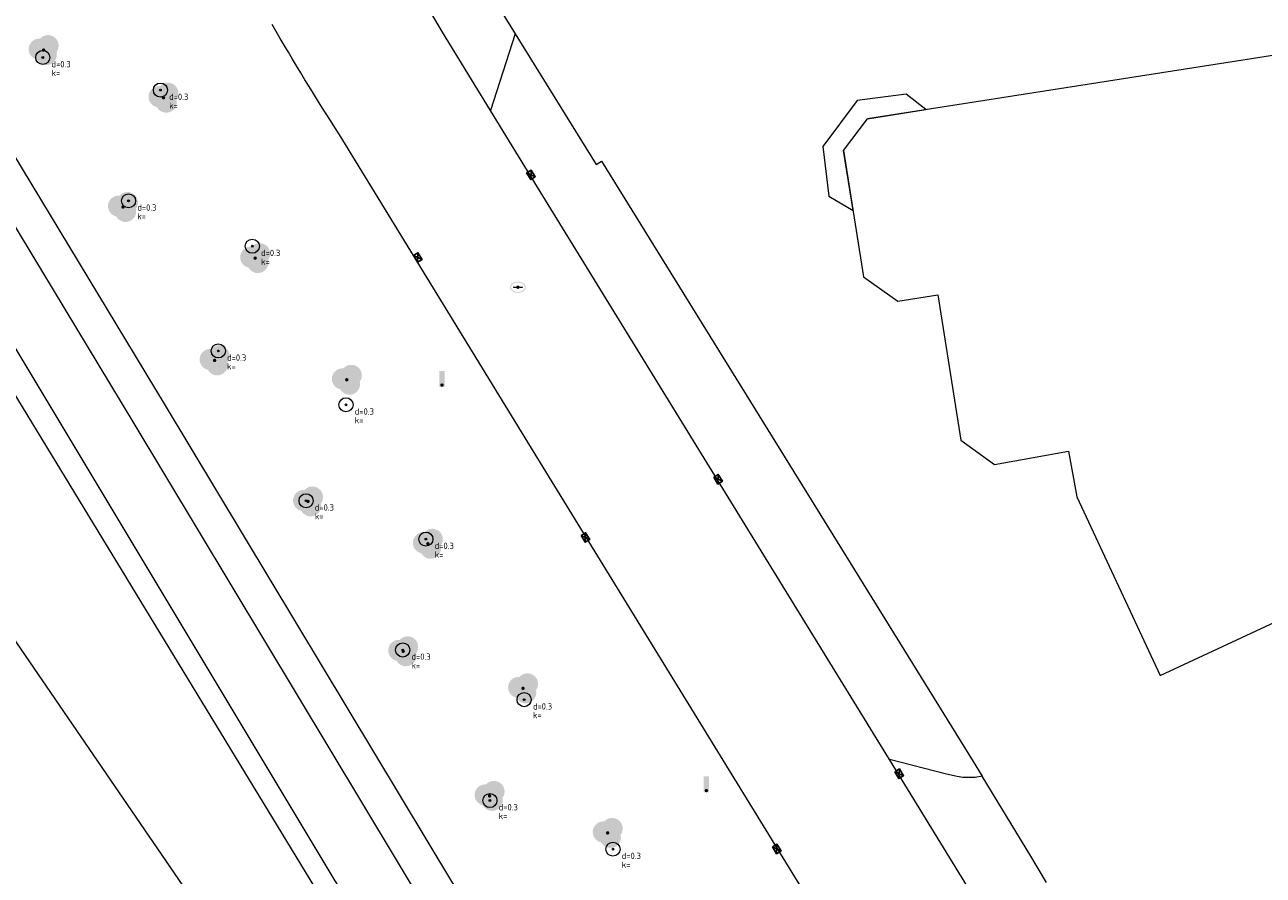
# Model space of a CAD drawing. Header units: metres. Extents: x 207155 to 208055, y 377332 to 379032.
# Tile 21 of 59: x 207658 to 207729, y 377840 to 377888. Entities that reach past the tile are written whole.
import ezdxf

# ---------------------------------------------------------------- set-up
doc = ezdxf.new("R2010")
doc.units = ezdxf.units.M
for name, color, linetype, lineweight in [('B-ME-GR-BOOM-S', 90, 'Continuous', 25), ('B-WE-RI-KOLK-S', 7, 'Continuous', 25), ('GB', 1, 'Continuous', 25), ('GBOR', 7, 'Continuous', 25), ('GMV', 7, 'Continuous', 25), ('GP1', 7, 'Continuous', 25), ('T13_Taludlijn', 72, 'Continuous', 18)]:
    doc.layers.add(name, color=color, linetype=linetype, lineweight=lineweight)
for name, color, linetype in [('PPAL', 232, 'Continuous'), ('PPUT', 232, 'Continuous'), ('PVGO', 62, 'Continuous')]:
    doc.layers.add(name, color=color, linetype=linetype)
doc.styles.add('NLCS-ISO-ANNOTATIVE-T18', font='NLCS-ISO.ttf', dxfattribs={"height": 1.8})

# ---------------------------------------------------------------- blocks, each defined once
blk = doc.blocks.new('boom')
at = {"linetype": 'ByBlock', "lineweight": -2}
h = blk.add_hatch(color=0, dxfattribs=at)
h.dxf.hatch_style = 1
h.paths.add_polyline_path([(0.733, -0.107, 0.956633), (-0.199, 0.648, 0.937564), (-0.377, -0.536, 0.879525)])
h.paths.add_polyline_path([(-0.1, 0, -1), (0.1, 0, -1)], flags=16)
at = {"linetype": 'ByBlock', "lineweight": -2, "true_color": 0x4a641a}
h = blk.add_hatch(color=59, dxfattribs=at)
h.dxf.hatch_style = 1
h.paths.add_polyline_path([(0.1, 0, 1), (-0.1, 0, 1)])
at = {"color": 0, "linetype": 'ByBlock', "lineweight": -2}
blk.add_attdef('BOOM', (0.85, 0.35), '', height=0.5, dxfattribs=at)
blk = doc.blocks.new('put')
at = {"linetype": 'ByBlock', "lineweight": -2}
h = blk.add_hatch(color=0, dxfattribs=at)
h.dxf.hatch_style = 1
edge = h.paths.add_edge_path()
edge.add_spline(control_points=[(0.442, 0), (0.442, 0.043), (0.43, 0.087), (0.364, 0.201), (0.283, 0.258), (0.091, 0.323), (-0.019, 0.329), (-0.222, 0.288), (-0.313, 0.241), (-0.416, 0.124), (-0.441, 0.064), (-0.443, -0.058), (-0.419, -0.119), (-0.335, -0.218), (-0.276, -0.257), (-0.097, -0.325), (0.037, -0.332), (0.27, -0.27), (0.37, -0.201), (0.433, -0.076), (0.442, -0.038), (0.442, 0)], knot_values=[0, 0, 0, 0, 0.380029, 0.380029, 1.118666, 1.118666, 1.857303, 1.857303, 2.59594, 2.59594, 3.13294, 3.13294, 3.66994, 3.66994, 4.20694, 4.20694, 5.079565, 5.079565, 5.952189, 5.952189, 6.283185, 6.283185, 6.283185, 6.283185], degree=3, periodic=0)
edge = h.paths.add_edge_path(flags=16)
edge.add_ellipse((0, 0), major_axis=(0.392, 0), ratio=0.689655, start_angle=0, end_angle=360)
h = blk.add_hatch(color=0, dxfattribs=at)
h.dxf.hatch_style = 1
h.paths.add_polyline_path([(-0.1, 0, -0.096396), (-0.093, 0.038), (-0.25, 0.038, 1), (-0.25, -0.037), (-0.093, -0.037, -0.096396)])
at = {"linetype": 'ByBlock', "lineweight": -2, "true_color": 0x681648}
h = blk.add_hatch(color=219, dxfattribs=at)
h.dxf.hatch_style = 1
h.paths.add_polyline_path([(0.1, 0, 1), (-0.1, 0, 1)])
at = {"linetype": 'ByBlock', "lineweight": -2}
h = blk.add_hatch(color=0, dxfattribs=at)
h.dxf.hatch_style = 1
h.paths.add_polyline_path([(0.25, 0.038), (0.093, 0.038, -0.096396), (0.1, 0, -0.096396), (0.093, -0.037), (0.25, -0.037, 1)])
at = {"color": 0, "linetype": 'ByBlock', "lineweight": -2}
blk.add_attdef('PUT', (0.5, 0.35), '', height=0.5, dxfattribs=at)
blk = doc.blocks.new('paal')
at = {"linetype": 'ByBlock', "lineweight": -2}
h = blk.add_hatch(color=0, dxfattribs=at)
h.dxf.hatch_style = 1
h.paths.add_polyline_path([(0.15, 0.8), (-0.15, 0.8), (-0.15, -0.1), (0, -0.1, -0.414214), (-0.1, 0, -1), (0.1, 0, -0.414214), (0, -0.1), (0.15, -0.1)])
at = {"linetype": 'ByBlock', "lineweight": -2, "true_color": 0x681648}
h = blk.add_hatch(color=219, dxfattribs=at)
h.dxf.hatch_style = 1
h.paths.add_polyline_path([(-0.1, 0, 1), (0.1, 0, 1)])
at = {"color": 0, "linetype": 'ByBlock', "lineweight": -2}
blk.add_attdef('PAAL', (0.5, 0.35), '', height=0.5, dxfattribs=at)
blk = doc.blocks.new('SGR-BOOM_NUMMER-SO')
at = {"linetype": 'ByBlock', "lineweight": 18}
h = blk.add_hatch(color=0, dxfattribs=at)
h.dxf.hatch_style = 1
edge = h.paths.add_edge_path()
edge.add_arc((0, 0), 0.25, 0, 360)
at = {"color": 0, "linetype": 'ByBlock', "lineweight": 18}
for radius in [2, 0.25]:
    blk.add_circle((0, 0), radius, dxfattribs=at)
at = {"color": 0, "linetype": 'ByBlock', "lineweight": -2, "style": 'NLCS-ISO-ANNOTATIVE-T18'}
for tag, p in [('SOORT', (2.5, -2.8)), ('DIAMETER', (2.5, -5.3))]:
    blk.add_attdef(tag, p, '', height=1.8, dxfattribs=at)
blk = doc.blocks.new('B-SRI-KOLK_STRAAT_450X300-SO')
for p, q in [((-1.125, 0), (1.125, 1.5)), ((1.125, 0), (-1.125, 1.5))]:
    blk.add_line(p, q)
at = {"flags": 128}
blk.add_lwpolyline([(-1.125, 0), (1.125, 0), (1.125, 1.5), (-1.125, 1.5)], close=True, dxfattribs=at)

msp = doc.modelspace()

# ---------------------------------------------------------------- linework, layer by layer
at = {"layer": 'GB', "linetype": 'Continuous', "lineweight": 13}
for points in [[(207734.699, 377887.569), (207706.132, 377883.11)], [(207704.788, 377881.303), (207706.132, 377883.11)], [(207704.788, 377881.303), (207705.921, 377874.144)], [(207705.921, 377874.144), (207707.871, 377872.753)], [(207707.871, 377872.753), (207710.125, 377873.111)], [(207710.125, 377873.111), (207711.433, 377864.881)], [(207711.433, 377864.881), (207713.341, 377863.489)], [(207713.341, 377863.489), (207717.543, 377864.258)], [(207717.543, 377864.258), (207718.019, 377861.66)], [(207718.019, 377861.66), (207722.736, 377851.537)], [(207722.736, 377851.537), (207736.073, 377857.727)]]:
    msp.add_lwpolyline(points, dxfattribs=at)
at = {"layer": 'GBOR', "linetype": 'Continuous', "lineweight": 13}
for points in [[(207654.731, 377881.979), (207664.452, 377865.915)], [(207664.452, 377865.915), (207701.703, 377803.999)]]:
    msp.add_lwpolyline(points, dxfattribs=at)
at = {"layer": 'GMV', "linetype": 'Continuous', "lineweight": 13}
for points in [[(207682.024, 377888.021), (207677.94, 377894.953)], [(207682.014, 377894.625), (207686.156, 377887.927)], [(207684.757, 377883.566), (207682.024, 377888.021)], [(207686.156, 377887.927), (207684.757, 377883.566)], [(207686.156, 377887.927), (207690.738, 377880.517)], [(207687.424, 377879.22), (207684.757, 377883.566)], [(207656.523, 377882.992), (207666.244, 377866.928)], [(207690.738, 377880.517), (207691.054, 377880.7)], [(207691.054, 377880.7), (207694.738, 377874.751)], [(207699.694, 377800.315), (207652.214, 377879.403)], [(207707.383, 377846.761), (207687.424, 377879.22)], [(207694.738, 377874.751), (207712.143, 377846.642)], [(207666.244, 377866.928), (207703.495, 377805.012)], [(207710.622, 377845.928), (207707.383, 377846.761)], [(207712.347, 377838.689), (207707.383, 377846.761)], [(207712.143, 377846.642), (207712.651, 377845.821)], [(207711.224, 377845.797), (207710.622, 377845.928)], [(207711.554, 377845.744), (207711.224, 377845.797)], [(207712.243, 377845.751), (207711.554, 377845.744)], [(207712.651, 377845.821), (207712.243, 377845.751)], [(207715.404, 377841.279), (207712.651, 377845.821)], [(207716.294, 377839.782), (207715.404, 377841.279)]]:
    msp.add_lwpolyline(points, dxfattribs=at)
msp.add_lwpolyline([(207752.877, 377757.36), (207687.439, 377863.844), (207676.158, 377882.233, -0.011093), (207672.365, 377888.449)], format="xyb", dxfattribs=at)
at = {"layer": 'GP1', "linetype": 'Continuous', "lineweight": 13}
for points in [[(207708.341, 377884.504), (207705.55, 377884.145)], [(207709.457, 377883.629), (207708.341, 377884.504)], [(207705.55, 377884.145), (207703.608, 377881.535)], [(207706.132, 377883.11), (207709.457, 377883.629)], [(207703.608, 377881.535), (207703.949, 377878.714)], [(207705.327, 377877.899), (207704.788, 377881.303)], [(207703.949, 377878.714), (207705.327, 377877.899)]]:
    msp.add_lwpolyline(points, dxfattribs=at)
at = {"layer": 'T13_Taludlijn'}
for points in [[(207720.569, 377761.665), (207728.329, 377750.278), (207724.701, 377757.761), (207715.457, 377772.953), (207700.486, 377797.299), (207655.795, 377870.68), (207622.086, 377923.876)], [(207618.601, 377910.565), (207644.731, 377871.733), (207650.131, 377864.655), (207701.319, 377789.916), (207719.841, 377762.734)]]:
    msp.add_lwpolyline(points, dxfattribs=at)

# ---------------------------------------------------------------- block references
at = {"layer": 'B-ME-GR-BOOM-S', "xscale": 0.2, "yscale": 0.2, "zscale": 0.2}
for p in [(207659.35, 377886.582), (207666.024, 377884.732), (207664.216, 377878.45), (207671.239, 377875.876), (207669.31, 377869.937), (207676.554, 377866.882), (207674.288, 377861.44), (207681.088, 377859.265), (207679.771, 377852.976), (207686.662, 377850.158), (207684.72, 377844.437), (207691.701, 377841.678)]:
    msp.add_blockref('SGR-BOOM_NUMMER-SO', p, dxfattribs=at).add_auto_attribs({'SOORT': 'd=0.3', 'DIAMETER': 'k='})
at = {"layer": 'B-WE-RI-KOLK-S', "xscale": 0.2, "yscale": 0.2, "zscale": 0.2, "rotation": 301.5276408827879}
for p in [(207686.92, 377879.85), (207680.498, 377875.159), (207697.538, 377862.58), (207690.009, 377859.279), (207707.81, 377845.877), (207700.868, 377841.61)]:
    msp.add_blockref('B-SRI-KOLK_STRAAT_450X300-SO', p, dxfattribs=at)
at = {"layer": 'PPAL', "linetype": 'Continuous', "lineweight": 13}
for p in [(207682, 377868), (207697, 377845)]:
    msp.add_blockref('paal', p, dxfattribs=at)
at = {"layer": 'PPUT', "linetype": 'Continuous', "lineweight": 13}
msp.add_blockref('put', (207686.31, 377873.55), dxfattribs=at)
at = {"layer": 'PVGO', "linetype": 'Continuous', "lineweight": 13}
for p in [(207659.4, 377887), (207666.2, 377884.3), (207663.9, 377878.1), (207671.4, 377875.2), (207669.1, 377869.4), (207676.6, 377868.3), (207674.4, 377861.4), (207681.2, 377859), (207679.8, 377852.9), (207686.6, 377850.8), (207684.7, 377844.7), (207691.4, 377842.6)]:
    msp.add_blockref('boom', p, dxfattribs=at)

doc.saveas('drawing.dxf')
